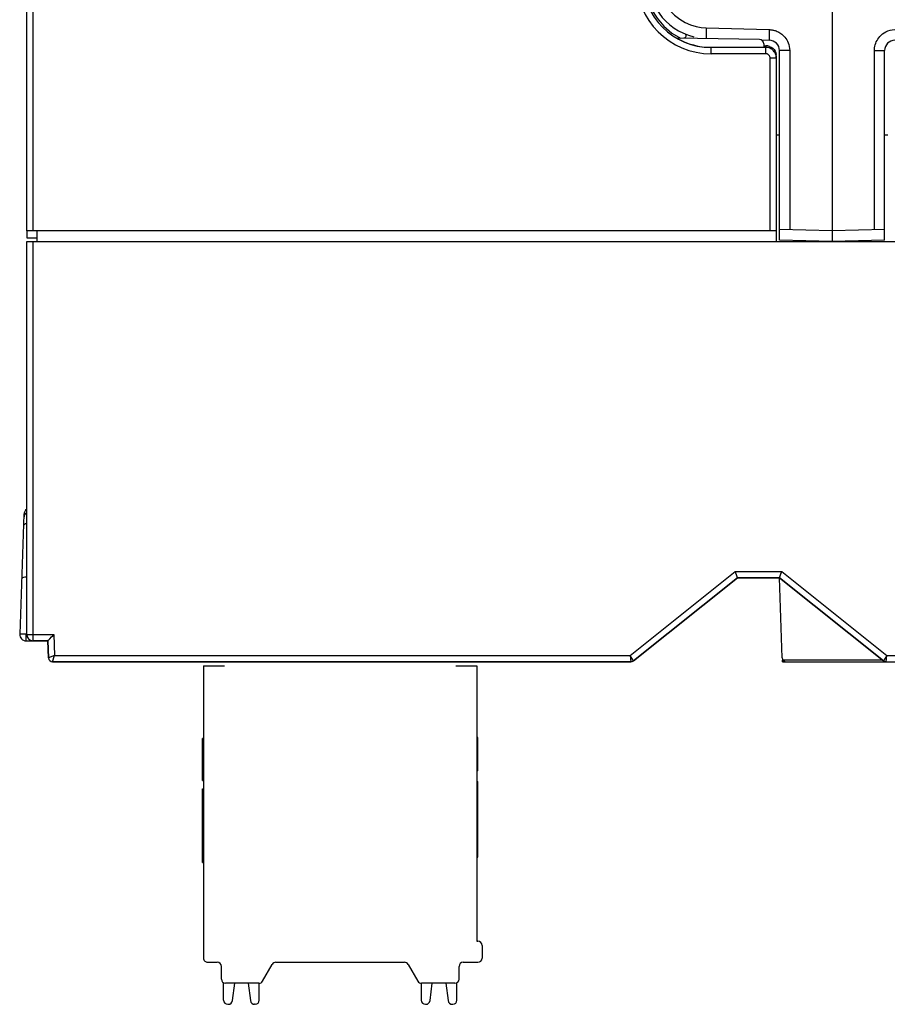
# Model space of a CAD drawing. Header units: millimetres. Extents: x -2013 to 423, y -990 to -169.
# Tile 4 of 50: x -444 to -402, y -904 to -857. Entities that reach past the tile are written whole.
import ezdxf

# ---------------------------------------------------------------- set-up
doc = ezdxf.new("R2010")
doc.units = ezdxf.units.MM
doc.header["$LTSCALE"] = 30.734
doc.layers.get('0').update_dxf_attribs({"linetype": 'CONTINUOUS'})
doc.layers.add('02___PRT_ALL_AXES', color=7, linetype='CONTINUOUS')

msp = doc.modelspace()

# ---------------------------------------------------------------- linework, layer by layer
at = {"color": 7, "linetype": 'Continuous'}
for p, q in [((-443.414, -867.375), (-443.414, -664.068)), ((-405.114, -665.375), (-405.114, -867.875)), ((-443.114, -867.375), (-443.114, -735.763)), ((-411.094, -857.718), (-411.097, -857.847)), ((-411.094, -857.718), (-408.101, -857.796)), ((-408.56, -858.271), (-412.496, -858.202)), ((-410.864, -858.637), (-408.364, -858.633)), ((-410.864, -858.943), (-410.864, -858.637)), ((-408.492, -858.286), (-408.101, -858.296)), ((-408.364, -858.471), (-408.364, -858.633)), ((-408.364, -858.567), (-408.264, -858.567)), ((-408.264, -858.567), (-408.264, -858.596)), ((-408.264, -858.943), (-408.264, -858.633)), ((-408.104, -858.279), (-408.101, -858.296)), ((-408.089, -858.596), (-408.01, -858.632)), ((-408.01, -858.632), (-407.938, -858.682)), ((-402.936, -858.246), (-402.889, -858.181)), ((-408.264, -858.644), (-410.864, -858.644)), ((-408.264, -858.943), (-410.864, -858.943)), ((-408.21, -858.647), (-408.264, -858.644)), ((-407.79, -858.902), (-407.77, -858.983)), ((-407.764, -859.144), (-407.767, -859.084)), ((-407.764, -867.875), (-407.764, -859.064)), ((-407.127, -858.796), (-407.614, -858.796)), ((-407.614, -867.809), (-407.614, -858.796)), ((-407.127, -858.796), (-407.127, -867.322)), ((-403.101, -858.796), (-402.614, -858.796)), ((-403.101, -867.322), (-403.101, -858.796)), ((-402.614, -867.809), (-402.614, -858.796)), ((-408.064, -859.144), (-407.764, -859.144)), ((-408.064, -867.375), (-408.064, -859.144)), ((-407.764, -862.805), (-407.614, -862.809)), ((-402.614, -862.809), (-402.464, -862.805)), ((-407.764, -867.375), (-443.414, -867.375)), ((-405.114, -867.375), (-407.617, -867.309)), ((-402.61, -867.309), (-405.114, -867.375)), ((-443.114, -867.875), (-353.914, -867.875)), ((-405.114, -867.875), (-407.614, -867.809)), ((-402.614, -867.809), (-405.114, -867.875)), ((-443.552, -880.854), (-443.751, -886.564)), ((-414.719, -887.575), (-409.719, -883.575)), ((-414.559, -887.831), (-409.614, -883.875)), ((-409.719, -883.575), (-407.508, -883.575)), ((-409.614, -883.875), (-407.614, -883.875)), ((-407.614, -883.875), (-402.668, -887.831)), ((-407.481, -887.682), (-407.614, -883.875)), ((-407.508, -883.575), (-402.508, -887.575)), ((-443.452, -886.564), (-443.452, -886.875)), ((-443.114, -886.575), (-442.124, -886.575)), ((-442.124, -886.575), (-442.089, -887.575)), ((-443.452, -886.875), (-442.414, -886.875)), ((-442.414, -886.875), (-442.385, -887.682)), ((-442.089, -887.575), (-442.385, -887.682)), ((-442.186, -887.875), (-442.089, -887.575)), ((-442.089, -887.575), (-414.719, -887.575)), ((-414.559, -887.831), (-414.719, -887.575)), ((-414.719, -887.575), (-414.684, -887.875)), ((-402.508, -887.575), (-402.668, -887.831)), ((-402.544, -887.875), (-402.508, -887.575)), ((-402.508, -887.575), (-397.686, -887.575)), ((-442.186, -887.875), (-414.684, -887.875)), ((-435.007, -888.068), (-434.007, -888.068)), ((-435.007, -888.068), (-435.007, -901.968)), ((-423.007, -888.068), (-422.007, -888.068)), ((-422.007, -888.068), (-422.007, -901.168)), ((-407.474, -887.875), (-407.477, -887.79)), ((-407.474, -887.875), (-355.142, -887.875)), ((-402.756, -887.789), (-407.445, -887.789)), ((-435.007, -891.518), (-435.057, -891.518)), ((-435.057, -893.518), (-435.057, -891.518)), ((-421.957, -891.468), (-422.007, -891.468)), ((-421.957, -893.068), (-421.957, -891.468)), ((-421.957, -893.068), (-422.007, -893.068)), ((-435.057, -893.518), (-435.007, -893.518)), ((-422.007, -893.568), (-421.957, -893.568)), ((-421.957, -897.168), (-421.957, -893.568)), ((-435.057, -893.918), (-435.007, -893.918)), ((-435.057, -897.418), (-435.057, -893.918)), ((-435.057, -897.418), (-435.007, -897.418)), ((-422.007, -897.168), (-421.957, -897.168)), ((-422.007, -901.168), (-421.957, -901.168)), ((-421.757, -901.368), (-421.757, -901.968)), ((-434.807, -902.168), (-434.357, -902.168)), ((-431.565, -902.168), (-425.45, -902.168)), ((-422.657, -902.168), (-421.957, -902.168)), ((-434.157, -902.968), (-434.157, -902.368)), ((-432.2, -903.068), (-431.738, -902.268)), ((-425.277, -902.268), (-424.815, -903.068)), ((-422.857, -902.968), (-422.857, -902.368)), ((-434.057, -903.968), (-434.057, -903.141)), ((-422.957, -903.968), (-422.957, -903.141)), ((-432.373, -903.168), (-433.957, -903.168)), ((-433.634, -903.994), (-433.526, -903.168)), ((-432.889, -903.168), (-432.78, -903.994)), ((-432.357, -903.968), (-432.357, -903.168)), ((-424.657, -903.168), (-424.657, -903.968)), ((-423.057, -903.168), (-424.642, -903.168)), ((-424.234, -903.994), (-424.126, -903.168)), ((-423.489, -903.168), (-423.38, -903.994)), ((-433.857, -904.168), (-433.833, -904.168)), ((-432.557, -904.168), (-432.582, -904.168)), ((-424.457, -904.168), (-424.433, -904.168)), ((-423.182, -904.168), (-423.157, -904.168))]:
    msp.add_line(p, q, dxfattribs=at)
at = {"linetype": 'Continuous'}
for p, q in [((-443.552, -880.854), (-443.751, -886.564)), ((-409.614, -883.875), (-414.559, -887.831)), ((-407.614, -883.875), (-409.614, -883.875)), ((-402.668, -887.831), (-407.614, -883.875)), ((-407.481, -887.682), (-407.614, -883.875)), ((-443.452, -886.875), (-443.114, -886.875)), ((-442.385, -887.682), (-442.414, -886.875)), ((-414.684, -887.875), (-442.186, -887.875)), ((-407.474, -887.875), (-407.477, -887.79)), ((-407.474, -887.875), (-397.701, -887.875))]:
    msp.add_line(p, q, dxfattribs=at)
at = {"color": 7, "linetype": 'Continuous'}
for points in [[(-412.288, -852.523), (-412.31, -852.532), (-412.737, -852.794), (-413.118, -853.119), (-413.443, -853.501), (-413.705, -853.929), (-413.897, -854.393), (-414.013, -854.881), (-414.051, -855.381), (-414.011, -855.881), (-413.893, -856.369), (-413.699, -856.832), (-413.435, -857.259), (-413.108, -857.639), (-412.727, -857.963), (-412.328, -858.205)], [(-411.787, -853.155), (-412.108, -853.291), (-412.403, -853.473), (-412.67, -853.698), (-412.901, -853.959), (-413.09, -854.252), (-413.234, -854.569), (-413.329, -854.905), (-413.373, -855.251), (-413.366, -855.599), (-413.307, -855.943), (-413.196, -856.274), (-413.04, -856.585), (-412.84, -856.865), (-412.61, -857.108), (-412.361, -857.306), (-412.1, -857.462), (-411.839, -857.576)], [(-411.839, -857.576), (-411.58, -857.654), (-411.333, -857.702), (-411.094, -857.718)], [(-411.097, -857.847), (-411.099, -857.968), (-411.099, -858.071), (-411.099, -858.151), (-411.097, -858.201), (-411.094, -858.218)], [(-408.101, -857.796), (-408.104, -857.926), (-408.105, -858.046), (-408.106, -858.15), (-408.105, -858.229), (-408.104, -858.279)], [(-408.101, -857.796), (-408.069, -857.798), (-408.036, -857.8), (-408.002, -857.804), (-407.967, -857.809), (-407.931, -857.815), (-407.893, -857.824), (-407.854, -857.834), (-407.814, -857.846), (-407.772, -857.861), (-407.729, -857.879), (-407.684, -857.899), (-407.638, -857.923), (-407.592, -857.951)], [(-407.592, -857.951), (-407.545, -857.983), (-407.497, -858.019)], [(-407.497, -858.019), (-407.45, -858.06), (-407.403, -858.107), (-407.357, -858.158), (-407.312, -858.216), (-407.271, -858.279)], [(-402.889, -858.181), (-402.836, -858.119), (-402.776, -858.059), (-402.708, -858.002), (-402.633, -857.949)], [(-402.633, -857.949), (-402.549, -857.902), (-402.458, -857.862), (-402.357, -857.83), (-402.247, -857.808), (-402.127, -857.796)], [(-407.271, -858.279), (-407.232, -858.349), (-407.198, -858.425), (-407.169, -858.508), (-407.147, -858.597), (-407.133, -858.693), (-407.127, -858.796)], [(-403.101, -858.796), (-403.098, -858.726), (-403.091, -858.656), (-403.078, -858.587), (-403.061, -858.517), (-403.038, -858.449), (-403.01, -858.38), (-402.976, -858.313), (-402.936, -858.246)], [(-408.134, -858.991), (-408.151, -858.978), (-408.167, -858.968), (-408.185, -858.959), (-408.203, -858.953), (-408.222, -858.948), (-408.242, -858.944), (-408.264, -858.943)], [(-407.899, -858.803), (-407.939, -858.764), (-407.981, -858.732), (-408.023, -858.706), (-408.067, -858.685), (-408.112, -858.668), (-408.159, -858.655), (-408.21, -858.647)], [(-408.064, -859.144), (-408.065, -859.12), (-408.07, -859.095), (-408.078, -859.07), (-408.089, -859.047), (-408.102, -859.025), (-408.118, -859.007), (-408.134, -858.991)], [(-407.938, -858.682), (-407.875, -858.747), (-407.824, -858.822), (-407.79, -858.902)], [(-407.767, -859.084), (-407.779, -859.023), (-407.798, -858.961), (-407.826, -858.902), (-407.86, -858.849), (-407.899, -858.803)], [(-443.414, -881.292), (-443.42, -881.293), (-443.482, -881.311), (-443.529, -881.335), (-443.56, -881.364), (-443.571, -881.397)], [(-443.414, -883.846), (-443.436, -883.846), (-443.509, -883.85), (-443.571, -883.86), (-443.618, -883.873), (-443.648, -883.889), (-443.659, -883.907)], [(-409.614, -883.875), (-409.617, -883.865), (-409.627, -883.837), (-409.643, -883.79), (-409.665, -883.729), (-409.691, -883.656), (-409.719, -883.575)], [(-407.614, -883.875), (-407.61, -883.865), (-407.6, -883.837), (-407.584, -883.79), (-407.563, -883.729), (-407.538, -883.655), (-407.508, -883.575)], [(-443.666, -886.56), (-443.703, -886.56), (-443.73, -886.561), (-443.746, -886.562), (-443.751, -886.564)], [(-443.452, -886.564), (-443.51, -886.562), (-443.567, -886.561), (-443.62, -886.56), (-443.666, -886.56)], [(-442.414, -886.875), (-442.408, -886.868), (-442.39, -886.85), (-442.362, -886.821), (-442.326, -886.783), (-442.234, -886.688)], [(-442.234, -886.688), (-442.18, -886.633), (-442.124, -886.575)]]:
    msp.add_lwpolyline(points, dxfattribs=at)
at = {"linetype": 'Continuous'}
for points in [[(-443.414, -883.846), (-443.436, -883.846), (-443.509, -883.85), (-443.571, -883.86), (-443.618, -883.873), (-443.648, -883.889), (-443.659, -883.907)], [(-409.614, -883.875), (-409.616, -883.868), (-409.623, -883.849), (-409.633, -883.818), (-409.648, -883.777), (-409.666, -883.728), (-409.684, -883.675)], [(-407.614, -883.875), (-407.611, -883.868), (-407.605, -883.849), (-407.594, -883.818), (-407.579, -883.777), (-407.563, -883.728), (-407.544, -883.675)]]:
    msp.add_lwpolyline(points, dxfattribs=at)
at = {"color": 7, "linetype": 'Continuous'}
for centre, radius, start, end in [((-410.864, -855.375), 3.569, 90, 270), ((-410.864, -855.375), 3.27, 90, 270), ((-411.019, -855.375), 2.844, 91.5, 256.488), ((-412.157, -858.09), 0.1, 263.5644, 67.2605), ((-408.564, -858.471), 0.2, 0, 89), ((-408.114, -858.796), 0.5, 0, 88.5), ((-402.114, -858.796), 0.5, 91.5, 180), ((-443.252, -880.865), 0.3, 122.8984, 178), ((-443.258, -881.035), 0.3, 121.4494, 178), ((-443.452, -886.575), 0.3, 178, 270), ((-442.186, -887.675), 0.2, 182, 270), ((-407.281, -887.675), 0.2, 182, 270), ((-414.684, -887.675), 0.2, 270, 308.6598), ((-402.544, -887.675), 0.2, 231.3402, 270), ((-421.957, -901.368), 0.2, 0, 90), ((-434.807, -901.968), 0.2, 179.9869, 269.9993), ((-434.357, -902.368), 0.2, 0, 90), ((-431.565, -902.368), 0.2, 90, 150), ((-425.45, -902.368), 0.2, 30, 90), ((-422.657, -902.368), 0.2, 90, 180), ((-421.957, -901.968), 0.2, 270, 0), ((-433.957, -902.968), 0.2, 180, 270), ((-432.373, -902.968), 0.2, 270, 330), ((-424.642, -902.968), 0.2, 210, 270), ((-423.057, -902.968), 0.2, 270, 0), ((-433.857, -903.968), 0.2, 180, 270), ((-433.833, -903.968), 0.2, 270, 352.5), ((-432.582, -903.968), 0.2, 187.5, 270), ((-432.557, -903.968), 0.2, 270, 0), ((-424.457, -903.968), 0.2, 180, 270), ((-424.433, -903.968), 0.2, 270, 352.5), ((-423.182, -903.968), 0.2, 187.5, 270), ((-423.157, -903.968), 0.2, 270, 0)]:
    msp.add_arc(centre, radius, start, end, dxfattribs=at)
at = {"linetype": 'Continuous'}
for centre, radius, start, end in [((-443.252, -880.865), 0.3, 122.8984, 178), ((-443.258, -881.035), 0.3, 121.4494, 178), ((-443.452, -886.575), 0.3, 178, 270), ((-442.186, -887.675), 0.2, 182, 270), ((-407.281, -887.675), 0.2, 182, 270), ((-414.684, -887.675), 0.2, 270, 308.6598), ((-402.544, -887.675), 0.2, 231.3402, 270)]:
    msp.add_arc(centre, radius, start, end, dxfattribs=at)
at = {"color": 7, "linetype": 'Continuous'}
for centre, major_axis, ratio, start_param, end_param in [((-410.869, -855.375), (3.263, 0), 0.999999, 4.190266, 4.713916), ((-408.264, -859.029), (0.5, -0.002), 0.923056, 1.21808, 1.575176), ((-408.264, -859.02), (0.354, -0.386), 0.915631, 0.785018, 0.946333)]:
    msp.add_ellipse(centre, major_axis=major_axis, ratio=ratio, start_param=start_param, end_param=end_param, dxfattribs=at)
at = {"layer": '02___PRT_ALL_AXES', "color": 7, "linetype": 'Continuous'}
for p, q in [((-443.414, -867.375), (-443.414, -867.701)), ((-442.914, -867.875), (-442.914, -867.375)), ((-443.414, -867.701), (-442.914, -867.701)), ((-443.414, -886.575), (-443.414, -867.875)), ((-443.414, -867.875), (-443.114, -867.875)), ((-443.114, -886.875), (-443.114, -867.875)), ((-443.414, -886.575), (-443.114, -886.575))]:
    msp.add_line(p, q, dxfattribs=at)
at = {"layer": '02___PRT_ALL_AXES', "linetype": 'Continuous'}
msp.add_line((-442.414, -886.875), (-443.114, -886.875), dxfattribs=at)
for points in [[(-442.414, -886.875), (-442.408, -886.868), (-442.39, -886.85), (-442.363, -886.821), (-442.326, -886.784), (-442.234, -886.688)], [(-442.234, -886.688), (-442.18, -886.634), (-442.124, -886.575)]]:
    msp.add_lwpolyline(points, dxfattribs=at)
msp.add_arc((-443.114, -886.575), 0.3, 180, 270, dxfattribs=at)
at = {"layer": '02___PRT_ALL_AXES', "color": 7, "linetype": 'Continuous'}
msp.add_arc((-443.114, -886.575), 0.3, 180, 270, dxfattribs=at)

doc.saveas('drawing.dxf')
